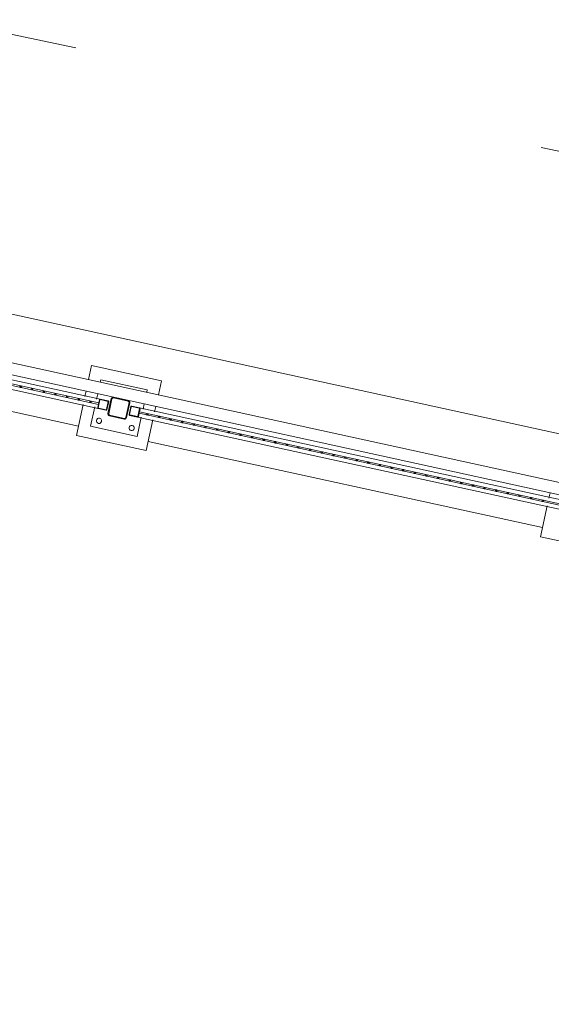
# Model space of a CAD drawing. Header units: metres. Extents: x 233012 to 233264, y 553571 to 554014.
# Tile 109 of 256: x 233195.72 to 233197.95, y 553795.61 to 553799.75. Entities that reach past the tile are written whole.
import ezdxf

# ---------------------------------------------------------------- set-up
doc = ezdxf.new("R2010")
doc.units = ezdxf.units.M
doc.linetypes.add('NLCS-HIDDEN', pattern=[4, 2, -2])
for name, color, linetype, lineweight in [('A-N---NPP', 251, 'NLCS-HIDDEN', 9), ('A-NL$1B_3D-modellen_algemeen', 252, 'Continuous', 5), ('A-NL$1B_3D-modellen_algemeen-drsn', 252, 'Continuous', 5), ('A-NL23_vloeraanzicht', 252, 'Continuous', 5), ('A-NL90_terrein', 252, 'Continuous', 5), ('K-NL28_kolommen', 252, 'Continuous', 5)]:
    doc.layers.add(name, color=color, linetype=linetype, lineweight=lineweight)

# ---------------------------------------------------------------- blocks, each defined once
blk = doc.blocks.new('NLRS_90_GM_LB_fietsenstalling open _gen_mie - NLRS_90_GM_LB_fietsenstalling open _gen_mie-7494162-01_Situatie')
at = {"layer": 'A-NL$1B_3D-modellen_algemeen'}
for p, q in [((14.8, 9.8925), (14.8, 8.0665)), ((14.817, 9.8895), (14.817, 8.0695)), ((14.823, 8.0695), (14.823, 9.8895)), ((14.84, 8.0665), (14.84, 9.8925)), ((14.803, 8.132), (14.67, 8.132)), ((14.67, 8.132), (14.67, 7.832)), ((14.86, 8.132), (14.837, 8.132)), ((14.97, 8.132), (14.91, 8.132)), ((14.97, 7.832), (14.97, 8.132)), ((14.803, 8.082), (14.72, 8.082)), ((14.72, 8.082), (14.72, 7.882)), ((14.803, 8.0695), (14.837, 8.0695)), ((14.82, 8.0695), (14.817, 8.0695)), ((14.823, 8.0695), (14.82, 8.0695)), ((14.86, 8.082), (14.837, 8.082)), ((14.92, 8.082), (14.91, 8.082)), ((14.92, 7.882), (14.92, 8.082)), ((14.8, 8.0325), (14.8, 8.0665)), ((14.802, 8.0665), (14.802, 8.0325)), ((14.837, 8.0675), (14.803, 8.0675)), ((14.803, 8.0315), (14.837, 8.0315)), ((14.837, 8.0295), (14.803, 8.0295)), ((14.838, 8.0325), (14.838, 8.0665)), ((14.84, 8.0665), (14.84, 8.0325)), ((14.8, 7.8975), (14.8, 7.9315)), ((14.802, 7.9315), (14.802, 7.8975)), ((14.803, 7.9345), (14.837, 7.9345)), ((14.837, 7.9325), (14.803, 7.9325)), ((14.838, 7.8975), (14.838, 7.9315)), ((14.84, 7.9315), (14.84, 7.8975)), ((14.72, 7.882), (14.803, 7.882)), ((14.8, 7.8975), (14.8, 6.0715)), ((14.803, 7.8965), (14.837, 7.8965)), ((14.837, 7.8945), (14.803, 7.8945)), ((14.817, 7.8945), (14.817, 6.0745)), ((14.817, 7.8945), (14.82, 7.8945)), ((14.82, 7.8945), (14.823, 7.8945)), ((14.823, 6.0745), (14.823, 7.8945)), ((14.837, 7.882), (14.86, 7.882)), ((14.84, 6.0715), (14.84, 7.8975)), ((14.91, 7.882), (14.92, 7.882)), ((14.67, 7.832), (14.803, 7.832)), ((14.837, 7.832), (14.86, 7.832)), ((14.91, 7.832), (14.97, 7.832)), ((14.803, 6.137), (14.67, 6.137)), ((14.67, 6.137), (14.67, 5.837)), ((14.86, 6.137), (14.837, 6.137))]:
    blk.add_line(p, q, dxfattribs=at)
at = {"layer": 'A-NL$1B_3D-modellen_algemeen', "flags": 128}
for points in [[(14.8, 8.0665), (14.8001, 8.0672), (14.8003, 8.0678), (14.8007, 8.0684), (14.8011, 8.0688), (14.8017, 8.0692), (14.8023, 8.0694), (14.803, 8.0695)], [(14.837, 8.0695), (14.8377, 8.0694), (14.8383, 8.0692), (14.8389, 8.0688), (14.8393, 8.0684), (14.8397, 8.0678), (14.8399, 8.0672), (14.84, 8.0665)], [(14.803, 8.0295), (14.8023, 8.0296), (14.8017, 8.0298), (14.8011, 8.0302), (14.8007, 8.0306), (14.8003, 8.0312), (14.8001, 8.0318), (14.8, 8.0325)], [(14.803, 8.0675), (14.8028, 8.0675), (14.8026, 8.0674), (14.8024, 8.0673), (14.8022, 8.0671), (14.8021, 8.0669), (14.802, 8.0667), (14.802, 8.0665)], [(14.802, 8.0325), (14.802, 8.0323), (14.8021, 8.0321), (14.8022, 8.0319), (14.8024, 8.0317), (14.8026, 8.0316), (14.8028, 8.0315), (14.803, 8.0315)], [(14.838, 8.0665), (14.838, 8.0667), (14.8379, 8.0669), (14.8378, 8.0671), (14.8376, 8.0673), (14.8374, 8.0674), (14.8372, 8.0675), (14.837, 8.0675)], [(14.84, 8.0325), (14.8399, 8.0318), (14.8397, 8.0312), (14.8393, 8.0306), (14.8389, 8.0302), (14.8383, 8.0298), (14.8377, 8.0296), (14.837, 8.0295)], [(14.837, 8.0315), (14.8372, 8.0315), (14.8374, 8.0316), (14.8376, 8.0317), (14.8378, 8.0319), (14.8379, 8.0321), (14.838, 8.0323), (14.838, 8.0325)], [(14.8, 7.9315), (14.8001, 7.9322), (14.8003, 7.9328), (14.8007, 7.9334), (14.8011, 7.9338), (14.8017, 7.9342), (14.8023, 7.9344), (14.803, 7.9345)], [(14.803, 7.9325), (14.8028, 7.9325), (14.8026, 7.9324), (14.8024, 7.9323), (14.8022, 7.9321), (14.8021, 7.9319), (14.802, 7.9317), (14.802, 7.9315)], [(14.837, 7.9345), (14.8377, 7.9344), (14.8383, 7.9342), (14.8389, 7.9338), (14.8393, 7.9334), (14.8397, 7.9328), (14.8399, 7.9322), (14.84, 7.9315)], [(14.838, 7.9315), (14.838, 7.9317), (14.8379, 7.9319), (14.8378, 7.9321), (14.8376, 7.9323), (14.8374, 7.9324), (14.8372, 7.9325), (14.837, 7.9325)], [(14.803, 7.8945), (14.8023, 7.8946), (14.8017, 7.8948), (14.8011, 7.8952), (14.8007, 7.8956), (14.8003, 7.8962), (14.8001, 7.8968), (14.8, 7.8975)], [(14.802, 7.8975), (14.802, 7.8973), (14.8021, 7.8971), (14.8022, 7.8969), (14.8024, 7.8967), (14.8026, 7.8966), (14.8028, 7.8965), (14.803, 7.8965)], [(14.84, 7.8975), (14.8399, 7.8968), (14.8397, 7.8962), (14.8393, 7.8956), (14.8389, 7.8952), (14.8383, 7.8948), (14.8377, 7.8946), (14.837, 7.8945)], [(14.837, 7.8965), (14.8372, 7.8965), (14.8374, 7.8966), (14.8376, 7.8967), (14.8378, 7.8969), (14.8379, 7.8971), (14.838, 7.8973), (14.838, 7.8975)]]:
    blk.add_lwpolyline(points, dxfattribs=at)
at = {"layer": 'A-NL$1B_3D-modellen_algemeen'}
for centre, start, end in [((14.75, 8.052), 0, 180), ((14.75, 7.912), 0, 180), ((14.75, 7.912), 180, 0)]:
    blk.add_arc(centre, 0.011, start, end, dxfattribs=at)
blk.add_ellipse((14.75, 8.052), major_axis=(0.00851, 0.00697), ratio=1, start_param=2.454892, end_param=5.596485, dxfattribs=at)
at = {"layer": 'A-NL$1B_3D-modellen_algemeen-drsn'}
for p, q in [((14.837, 8.0695), (14.803, 8.0695)), ((14.8, 8.0665), (14.8, 8.0325)), ((14.802, 8.0325), (14.802, 8.0665)), ((14.803, 8.0675), (14.837, 8.0675)), ((14.837, 8.0315), (14.803, 8.0315)), ((14.803, 8.0295), (14.837, 8.0295)), ((14.838, 8.0665), (14.838, 8.0325)), ((14.84, 8.0325), (14.84, 8.0665)), ((14.8, 7.9315), (14.8, 7.8975)), ((14.802, 7.8975), (14.802, 7.9315)), ((14.837, 7.9345), (14.803, 7.9345)), ((14.803, 7.9325), (14.837, 7.9325)), ((14.838, 7.9315), (14.838, 7.8975)), ((14.84, 7.8975), (14.84, 7.9315)), ((14.837, 7.8965), (14.803, 7.8965)), ((14.803, 7.8945), (14.837, 7.8945))]:
    blk.add_line(p, q, dxfattribs=at)
for centre, major_axis, start_param, end_param in [((14.82, 8.4045), (-0.00269, 0.00132), 5.167269, 8.308861), ((14.82, 8.4045), (-0.00048, 0.00296), 2.980711, 6.122303), ((14.82, 8.3545), (-0.00266, 0.00139), 5.192419, 8.334011), ((14.82, 8.3545), (-0.00033, 0.00298), 3.032232, 6.173825), ((14.82, 8.3045), (-0.00165, 0.0025), 5.700232, 8.841825), ((14.82, 8.3045), (0.00269, 0.00133), 4.254844, 7.396437), ((14.82, 8.2545), (-0.00167, 0.00249), 5.691953, 8.833546), ((14.82, 8.2545), (0.00289, 0.0008), 4.442183, 7.583776), ((14.82, 8.2045), (-0.00018, 0.00299), 6.224628, 9.366221), ((14.82, 8.2045), (0.00194, 0.00229), 3.844384, 6.985977), ((14.82, 8.1545), (-0.0019, 0.00232), 5.596446, 8.738039), ((14.82, 8.1545), (0.00168, 0.00248), 3.736703, 6.878296), ((14.803, 8.0665), (0.0012, 0.00275), 0.41121, 1.982006), ((14.82, 8.1045), (-0.00064, 0.00293), 6.066988, 9.208581), ((14.82, 8.1045), (-0.00137, 0.00267), 2.666319, 5.807912), ((14.837, 8.0665), (-0.00291, 0.00074), 3.39126, 4.962056), ((14.803, 8.0325), (0.00173, 0.00245), 2.184703, 3.7555), ((14.803, 8.0665), (-0.000646, 0.000763), 5.580364, 7.151161), ((14.803, 8.0325), (0.000257, 0.000966), 1.830371, 3.401167), ((14.837, 8.0665), (-0.000747, 0.000665), 3.868447, 5.439243), ((14.837, 8.0325), (0.00173, 0.00245), 3.755474, 5.326271), ((14.837, 8.0325), (0.000924, 0.000383), 4.31969, 5.890486), ((14.803, 7.9315), (0.00158, 0.00255), 0.553594, 2.124391), ((14.803, 7.9315), (-0.000763, 0.000646), 5.415202, 6.985998), ((14.837, 7.9315), (-0.00289, 0.0008), 3.411804, 4.9826), ((14.837, 7.9315), (-0.000763, 0.000646), 3.844414, 5.41521), ((14.803, 7.8975), (-0.00241, 0.00179), 0.639676, 2.210473), ((14.803, 7.8975), (-0.000646, 0.000763), 0.867967, 2.438763), ((14.82, 7.8595), (-0.00132, 0.00269), 5.828304, 8.969896), ((14.82, 7.8595), (0.00287, 0.00087), 4.418385, 7.559977), ((14.837, 7.8975), (0.00158, 0.00255), 3.695171, 5.265967), ((14.837, 7.8975), (0.000894, 0.000447), 4.248741, 5.819538), ((14.82, 7.8095), (-0.00243, 0.00175), 5.336902, 8.478494), ((14.82, 7.8095), (0.00142, 0.00265), 3.632979, 6.774572), ((14.82, 7.7595), (-0.00064, 0.00293), 6.066982, 9.208575), ((14.82, 7.7595), (0.00158, 0.00255), 3.695171, 6.836764), ((14.82, 7.7095), (-0.00115, 0.00277), 5.890496, 9.032089), ((14.82, 7.7095), (0.00173, 0.00245), 3.755478, 6.897071), ((14.82, 7.6595), (-0.00266, 0.00139), 5.192423, 8.334016), ((14.82, 7.6595), (-0.00137, 0.00267), 2.666317, 5.807909), ((14.82, 7.6095), (-0.00255, 0.00158), 5.265957, 8.407549), ((14.82, 7.6095), (-0.00127, 0.00272), 2.703564, 5.845156), ((14.82, 7.5595), (-0.00146, 0.00262), 5.774937, 8.91653), ((14.82, 7.5595), (0.0028, 0.00107), 4.345983, 7.487575), ((14.82, 7.5095), (-0.00167, 0.00249), 5.691951, 8.833544), ((14.82, 7.5095), (0.00258, 0.00154), 4.173971, 7.315564), ((14.82, 7.4595), (-0.00167, 0.00249), 5.691951, 8.833544), ((14.82, 7.4595), (0.0027, 0.00131), 4.259977, 7.40157), ((14.82, 7.4095), (-0.00055, 0.00295), 6.099593, 9.241186), ((14.82, 7.4095), (0.00142, 0.00265), 3.632992, 6.774585), ((14.82, 7.3595), (-0.00241, 0.00179), 5.35205, 8.493643), ((14.82, 7.3595), (0.0019, 0.00232), 3.828308, 6.969901), ((14.82, 7.3095), (-0.00277, 0.00115), 5.105113, 8.246706), ((14.82, 7.3095), (-0.00201, 0.00222), 2.406052, 5.547644), ((14.82, 7.2595), (-0.00261, 0.00148), 5.227569, 8.369161), ((14.82, 7.2595), (-0.00125, 0.00273), 2.710506, 5.852099), ((14.82, 7.2095), (-0.00255, 0.00158), 5.265957, 8.407549), ((14.82, 7.2095), (-0.00127, 0.00272), 2.703572, 5.845164), ((14.82, 7.1595), (-0.0017, 0.00247), 5.681378, 8.822971), ((14.82, 7.1595), (0.00255, 0.00158), 4.158826, 7.300419), ((14.82, 7.1095), (-0.00165, 0.0025), 5.700236, 8.841829), ((14.82, 7.1095), (0.00258, 0.00154), 4.173968, 7.315561), ((14.82, 7.0595), (-0.00087, 0.00287), 5.989176, 9.130769), ((14.82, 7.0595), (0.002, 0.00224), 3.871638, 7.01323), ((14.82, 7.0095), (-0.00017, 0.003), 6.227866, 9.369459), ((14.82, 7.0095), (0.00188, 0.00234), 3.817652, 6.959244), ((14.82, 6.9595), (-0.00018, 0.00299), 6.224622, 9.366215), ((14.82, 6.9595), (-0.00202, 0.00222), 2.401536, 5.543129), ((14.82, 6.9095), (-0.00295, 0.00057), 4.902639, 8.044231), ((14.82, 6.9095), (-0.00201, 0.00222), 2.406052, 5.547644), ((14.82, 6.8595), (-0.00269, 0.00132), 5.167266, 8.308858), ((14.82, 6.8595), (-0.00044, 0.00297), 2.995871, 6.137463), ((14.82, 6.8095), (-0.00174, 0.00244), 5.664415, 8.806008), ((14.82, 6.8095), (0.00258, 0.00154), 4.173971, 7.315564), ((14.82, 6.7595), (-0.00174, 0.00244), 5.664415, 8.806008), ((14.82, 6.7595), (0.0027, 0.00131), 4.25998, 7.401573), ((14.82, 6.7095), (-0.00155, 0.00257), 5.74123, 8.882823), ((14.82, 6.7095), (0.0028, 0.00107), 4.345977, 7.48757), ((14.82, 6.6595), (-0.00023, 0.00299), 6.206866, 9.348459), ((14.82, 6.6595), (0.00152, 0.00259), 3.673445, 6.815038), ((14.82, 6.6095), (-0.00021, 0.00299), 6.212227, 9.353819), ((14.82, 6.6095), (0.00194, 0.00229), 3.844384, 6.985977), ((14.82, 6.5595), (-0.00261, 0.00148), 5.227577, 8.36917), ((14.82, 6.5595), (-0.00125, 0.00273), 2.710506, 5.852099), ((14.82, 6.5095), (-0.00232, 0.0019), 5.399084, 8.540676), ((14.82, 6.5095), (-0.00127, 0.00272), 2.703572, 5.845164), ((14.82, 6.4595), (-0.00261, 0.00148), 5.227579, 8.369172), ((14.82, 6.4595), (-0.00291, 0.00074), 1.82047, 4.962063), ((14.82, 6.4095), (-0.00173, 0.00245), 5.670571, 8.812164), ((14.82, 6.4095), (0.00283, 0.00101), 4.369521, 7.511113), ((14.82, 6.3595), (-0.00149, 0.00261), 5.764639, 8.906232), ((14.82, 6.3595), (0.0028, 0.00108), 4.343482, 7.485075), ((14.82, 6.3095), (-0.00055, 0.00295), 6.099597, 9.24119), ((14.82, 6.3095), (0.00142, 0.00265), 3.632979, 6.774572), ((14.82, 6.2595), (-0.00087, 0.00287), 5.989192, 9.130784), ((14.82, 6.2595), (0.0017, 0.00247), 3.743396, 6.884989), ((14.82, 6.2095), (-0.00281, 0.00104), 5.066708, 8.208301), ((14.82, 6.2095), (-0.00057, 0.00295), 2.951322, 6.092915), ((14.82, 6.1595), (-0.00261, 0.00148), 5.227569, 8.369161), ((14.82, 6.1595), (-0.00181, 0.0024), 2.495361, 5.636954)]:
    blk.add_ellipse(centre, major_axis=major_axis, ratio=1, start_param=start_param, end_param=end_param, dxfattribs=at)
at = {"layer": 'K-NL28_kolommen'}
for p, q in [((14.78, 8.014), (14.78, 7.95)), ((14.783, 7.95), (14.783, 8.014)), ((14.852, 8.022), (14.788, 8.022)), ((14.788, 8.019), (14.852, 8.019)), ((14.857, 8.014), (14.857, 7.95)), ((14.86, 7.95), (14.86, 8.014)), ((14.852, 7.945), (14.788, 7.945)), ((14.788, 7.942), (14.852, 7.942))]:
    blk.add_line(p, q, dxfattribs=at)
for centre, major_axis, start_param, end_param in [((14.788, 8.014), (0.00775, 0.00198), 1.321123, 2.891919), ((14.788, 8.014), (0.005, 0.00016), 1.539586, 3.110382), ((14.852, 8.014), (-0.00782, 0.00169), 3.354906, 4.925702), ((14.852, 8.014), (-0.0043, 0.00254), 3.675576, 5.246372), ((14.788, 7.95), (0.00771, 0.00214), 2.871377, 4.442173), ((14.788, 7.95), (0.00049, 0.00498), 1.66949, 3.240287), ((14.852, 7.95), (-0.00498, 0.00049), 1.669497, 3.240293), ((14.852, 7.95), (0.00795, 0.00091), 4.598993, 6.16979)]:
    blk.add_ellipse(centre, major_axis=major_axis, ratio=1, start_param=start_param, end_param=end_param, dxfattribs=at)
blk = doc.blocks.new('groenwand - groenwand-7926917-01_Situatie')
at = {"layer": 'A-NL90_terrein'}
for p, q in [((120, -13.61), (120, -1.46)), ((119.95, -1.51), (119.95, -13.56))]:
    blk.add_line(p, q, dxfattribs=at)

msp = doc.modelspace()

# ---------------------------------------------------------------- linework, layer by layer
at = {"layer": 'A-N---NPP', "flags": 128}
msp.add_lwpolyline([(233208.526, 553888.618), (233228.609, 553980.395), (233099.954, 554008.548), (233025.404, 553667.867), (233154.055, 553639.689), (233189.361, 553801.036), (233206.475, 553797.378), (233225.622, 553884.877)], close=True, dxfattribs=at)
at = {"layer": 'A-NL23_vloeraanzicht'}
for p, q in [((233202.369, 553797.046), (233190.1384, 553799.7223)), ((233194.3121, 553798.3996), (233195.9679, 553798.0372)), ((233196.261, 553797.9731), (233197.9168, 553797.6107))]:
    msp.add_line(p, q, dxfattribs=at)

# ---------------------------------------------------------------- block references
at = {"layer": 'A-NL$1B_3D-modellen_algemeen', "rotation": 77.65672900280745}
msp.add_blockref('NLRS_90_GM_LB_fietsenstalling open _gen_mie - NLRS_90_GM_LB_fietsenstalling open _gen_mie-7494162-01_Situatie', (233200.7674, 553781.9289), dxfattribs=at)
at = {"layer": 'A-NL90_terrein', "rotation": 77.6567290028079}
msp.add_blockref('groenwand - groenwand-7926917-01_Situatie', (233163.1442, 553682.5851), dxfattribs=at)

doc.saveas('drawing.dxf')
